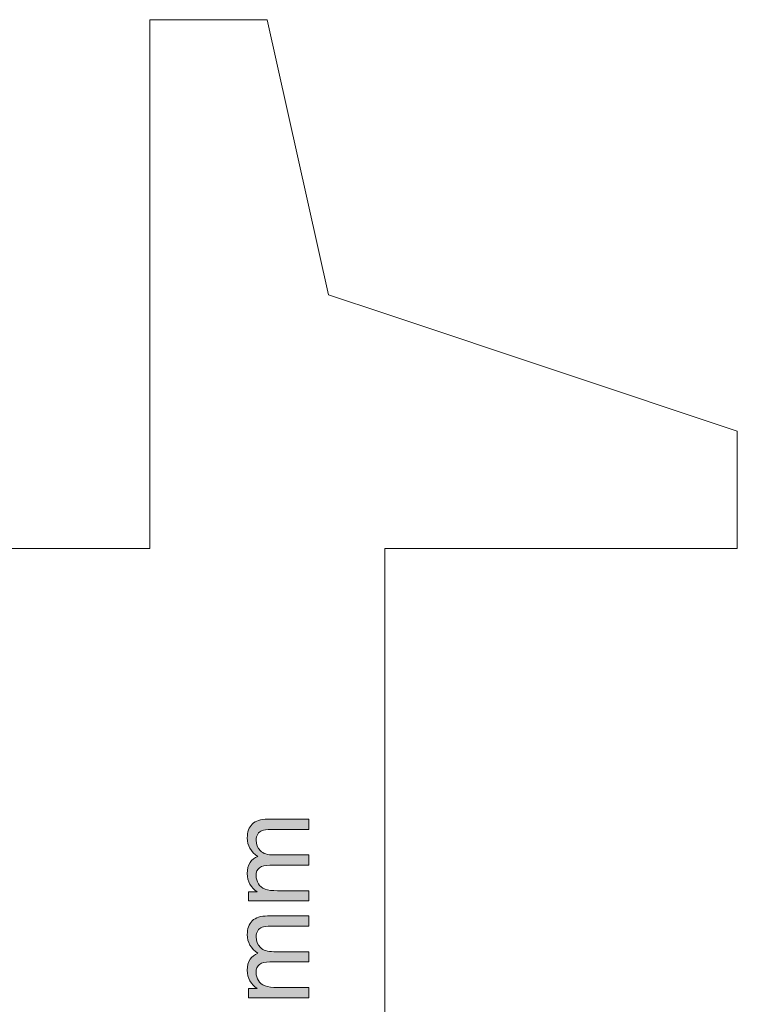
# Model space of a CAD drawing. Header units: millimetres. Extents: x 4 to 594, y -297 to -6.
# Tile 45 of 134: x 158 to 219, y -94 to -10. Entities that reach past the tile are written whole.
import ezdxf

# ---------------------------------------------------------------- set-up
doc = ezdxf.new("R2010")
doc.units = ezdxf.units.MM
doc.header["$MEASUREMENT"] = 0
doc.layers.add('Layer 1', color=7, linetype='Continuous', lineweight=0)

# ---------------------------------------------------------------- blocks, each defined once
blk = doc.blocks.new('Block_2')
at = {"layer": 'Layer 1', "true_color": 0x010101, "transparency": 33554687}
h = blk.add_hatch(color=18, dxfattribs=at)
edge = h.paths.add_edge_path()
edge.add_spline(control_points=[(182.178, -84.803), (182.178, -84.803), (177.051, -84.803), (177.051, -84.803), (177.051, -84.803), (177.051, -84.023), (177.051, -84.023), (177.051, -84.023), (177.775, -84.023), (177.775, -84.023), (177.525, -83.863), (177.323, -83.649), (177.171, -83.382), (177.018, -83.116), (176.942, -82.813), (176.942, -82.472), (176.942, -82.093), (177.021, -81.782), (177.178, -81.54), (177.336, -81.298), (177.555, -81.127), (177.838, -81.028), (177.24, -80.62), (176.942, -80.091), (176.942, -79.439), (176.942, -78.929), (177.082, -78.536), (177.364, -78.262), (177.645, -77.987), (178.078, -77.849), (178.663, -77.849), (178.663, -77.849), (182.178, -77.849), (182.178, -77.849), (182.178, -77.849), (182.178, -78.718), (182.178, -78.718), (182.178, -78.718), (178.951, -78.718), (178.951, -78.718), (178.605, -78.718), (178.355, -78.748), (178.202, -78.804), (178.049, -78.86), (177.927, -78.962), (177.833, -79.112), (177.739, -79.26), (177.693, -79.434), (177.693, -79.634), (177.693, -79.996), (177.813, -80.295), (178.052, -80.534), (178.292, -80.773), (178.676, -80.891), (179.203, -80.891), (179.203, -80.891), (182.178, -80.891), (182.178, -80.891), (182.178, -80.891), (182.178, -81.761), (182.178, -81.761), (182.178, -81.761), (178.85, -81.761), (178.85, -81.761), (178.465, -81.761), (178.175, -81.831), (177.983, -81.973), (177.79, -82.115), (177.693, -82.347), (177.693, -82.668), (177.693, -82.911), (177.757, -83.137), (177.886, -83.344), (178.014, -83.552), (178.202, -83.702), (178.45, -83.795), (178.697, -83.888), (179.055, -83.934), (179.521, -83.934), (179.521, -83.934), (182.178, -83.934), (182.178, -83.934), (182.178, -83.934), (182.178, -84.803), (182.178, -84.803)], knot_values=[0, 0, 0, 0, 1, 1, 1, 2, 2, 2, 3, 3, 3, 4, 4, 4, 5, 5, 5, 6, 6, 6, 7, 7, 7, 8, 8, 8, 9, 9, 9, 10, 10, 10, 11, 11, 11, 12, 12, 12, 13, 13, 13, 14, 14, 14, 15, 15, 15, 16, 16, 16, 17, 17, 17, 18, 18, 18, 19, 19, 19, 20, 20, 20, 21, 21, 21, 22, 22, 22, 23, 23, 23, 24, 24, 24, 25, 25, 25, 26, 26, 26, 27, 27, 27, 28, 28, 28, 28], degree=3, periodic=0)
h = blk.add_hatch(color=18, dxfattribs=at)
edge = h.paths.add_edge_path()
edge.add_spline(control_points=[(182.178, -93.031), (182.178, -93.031), (177.051, -93.031), (177.051, -93.031), (177.051, -93.031), (177.051, -92.251), (177.051, -92.251), (177.051, -92.251), (177.775, -92.251), (177.775, -92.251), (177.525, -92.091), (177.323, -91.877), (177.171, -91.61), (177.018, -91.344), (176.942, -91.041), (176.942, -90.7), (176.942, -90.321), (177.021, -90.01), (177.178, -89.768), (177.336, -89.526), (177.555, -89.355), (177.838, -89.256), (177.24, -88.848), (176.942, -88.32), (176.942, -87.668), (176.942, -87.157), (177.082, -86.764), (177.364, -86.49), (177.645, -86.216), (178.078, -86.077), (178.663, -86.077), (178.663, -86.077), (182.178, -86.077), (182.178, -86.077), (182.178, -86.077), (182.178, -86.946), (182.178, -86.946), (182.178, -86.946), (178.951, -86.946), (178.951, -86.946), (178.605, -86.946), (178.355, -86.976), (178.202, -87.032), (178.049, -87.088), (177.927, -87.19), (177.833, -87.34), (177.739, -87.488), (177.693, -87.663), (177.693, -87.862), (177.693, -88.224), (177.813, -88.524), (178.052, -88.762), (178.292, -89.001), (178.676, -89.12), (179.203, -89.12), (179.203, -89.12), (182.178, -89.12), (182.178, -89.12), (182.178, -89.12), (182.178, -89.989), (182.178, -89.989), (182.178, -89.989), (178.85, -89.989), (178.85, -89.989), (178.465, -89.989), (178.175, -90.06), (177.983, -90.201), (177.79, -90.343), (177.693, -90.575), (177.693, -90.896), (177.693, -91.14), (177.757, -91.365), (177.886, -91.573), (178.014, -91.78), (178.202, -91.93), (178.45, -92.024), (178.697, -92.116), (179.055, -92.162), (179.521, -92.162), (179.521, -92.162), (182.178, -92.162), (182.178, -92.162), (182.178, -92.162), (182.178, -93.031), (182.178, -93.031)], knot_values=[0, 0, 0, 0, 1, 1, 1, 2, 2, 2, 3, 3, 3, 4, 4, 4, 5, 5, 5, 6, 6, 6, 7, 7, 7, 8, 8, 8, 9, 9, 9, 10, 10, 10, 11, 11, 11, 12, 12, 12, 13, 13, 13, 14, 14, 14, 15, 15, 15, 16, 16, 16, 17, 17, 17, 18, 18, 18, 19, 19, 19, 20, 20, 20, 21, 21, 21, 22, 22, 22, 23, 23, 23, 24, 24, 24, 25, 25, 25, 26, 26, 26, 27, 27, 27, 28, 28, 28, 28], degree=3, periodic=0)
at = {"layer": 'Layer 1', "color": 240, "lineweight": 0, "true_color": 0xed2224}
for points in [[(178.641, -9.83), (178.641, -9.83), (168.641, -9.83), (168.641, -9.83), (168.641, -9.83), (168.641, -54.83), (168.641, -54.83)], [(183.841, -33.23), (183.841, -33.23), (188.641, -34.83), (188.641, -34.83), (188.641, -34.83), (218.641, -44.83), (218.641, -44.83)], [(218.641, -44.83), (218.641, -44.83), (218.641, -54.83), (218.641, -54.83), (218.641, -54.83), (188.641, -54.83), (188.641, -54.83)]]:
    blk.add_open_spline(points, degree=3, knots=[0, 0, 0, 0, 1, 1, 1, 2, 2, 2, 2], dxfattribs=at)
for points in [[(183.841, -33.23), (183.841, -33.23), (178.641, -9.83), (178.641, -9.83)], [(48.641, -54.83), (48.641, -54.83), (168.641, -54.83), (168.641, -54.83)], [(188.641, -54.83), (188.641, -54.83), (188.641, -174.83), (188.641, -174.83)]]:
    blk.add_open_spline(points, degree=3, dxfattribs=at)
at = {"layer": 'Layer 1'}
for points in [[(182.178, -84.803), (182.178, -84.803), (177.051, -84.803), (177.051, -84.803), (177.051, -84.803), (177.051, -84.023), (177.051, -84.023), (177.051, -84.023), (177.775, -84.023), (177.775, -84.023), (177.525, -83.863), (177.323, -83.649), (177.171, -83.382), (177.018, -83.116), (176.942, -82.813), (176.942, -82.472), (176.942, -82.093), (177.021, -81.782), (177.178, -81.54), (177.336, -81.298), (177.555, -81.127), (177.838, -81.028), (177.24, -80.62), (176.942, -80.091), (176.942, -79.439), (176.942, -78.929), (177.082, -78.536), (177.364, -78.262), (177.645, -77.987), (178.078, -77.849), (178.663, -77.849), (178.663, -77.849), (182.178, -77.849), (182.178, -77.849), (182.178, -77.849), (182.178, -78.718), (182.178, -78.718), (182.178, -78.718), (178.951, -78.718), (178.951, -78.718), (178.605, -78.718), (178.355, -78.748), (178.202, -78.804), (178.049, -78.86), (177.927, -78.962), (177.833, -79.112), (177.739, -79.26), (177.693, -79.434), (177.693, -79.634), (177.693, -79.996), (177.813, -80.295), (178.052, -80.534), (178.292, -80.773), (178.676, -80.891), (179.203, -80.891), (179.203, -80.891), (182.178, -80.891), (182.178, -80.891), (182.178, -80.891), (182.178, -81.761), (182.178, -81.761), (182.178, -81.761), (178.85, -81.761), (178.85, -81.761), (178.465, -81.761), (178.175, -81.831), (177.983, -81.973), (177.79, -82.115), (177.693, -82.347), (177.693, -82.668), (177.693, -82.911), (177.757, -83.137), (177.886, -83.344), (178.014, -83.552), (178.202, -83.702), (178.45, -83.795), (178.697, -83.888), (179.055, -83.934), (179.521, -83.934), (179.521, -83.934), (182.178, -83.934), (182.178, -83.934), (182.178, -83.934), (182.178, -84.803), (182.178, -84.803)], [(182.178, -93.031), (182.178, -93.031), (177.051, -93.031), (177.051, -93.031), (177.051, -93.031), (177.051, -92.251), (177.051, -92.251), (177.051, -92.251), (177.775, -92.251), (177.775, -92.251), (177.525, -92.091), (177.323, -91.877), (177.171, -91.61), (177.018, -91.344), (176.942, -91.041), (176.942, -90.7), (176.942, -90.321), (177.021, -90.01), (177.178, -89.768), (177.336, -89.526), (177.555, -89.355), (177.838, -89.256), (177.24, -88.848), (176.942, -88.32), (176.942, -87.668), (176.942, -87.157), (177.082, -86.764), (177.364, -86.49), (177.645, -86.216), (178.078, -86.077), (178.663, -86.077), (178.663, -86.077), (182.178, -86.077), (182.178, -86.077), (182.178, -86.077), (182.178, -86.946), (182.178, -86.946), (182.178, -86.946), (178.951, -86.946), (178.951, -86.946), (178.605, -86.946), (178.355, -86.976), (178.202, -87.032), (178.049, -87.088), (177.927, -87.19), (177.833, -87.34), (177.739, -87.488), (177.693, -87.663), (177.693, -87.862), (177.693, -88.224), (177.813, -88.524), (178.052, -88.762), (178.292, -89.001), (178.676, -89.12), (179.203, -89.12), (179.203, -89.12), (182.178, -89.12), (182.178, -89.12), (182.178, -89.12), (182.178, -89.989), (182.178, -89.989), (182.178, -89.989), (178.85, -89.989), (178.85, -89.989), (178.465, -89.989), (178.175, -90.06), (177.983, -90.201), (177.79, -90.343), (177.693, -90.575), (177.693, -90.896), (177.693, -91.14), (177.757, -91.365), (177.886, -91.573), (178.014, -91.78), (178.202, -91.93), (178.45, -92.024), (178.697, -92.116), (179.055, -92.162), (179.521, -92.162), (179.521, -92.162), (182.178, -92.162), (182.178, -92.162), (182.178, -92.162), (182.178, -93.031), (182.178, -93.031)]]:
    blk.add_open_spline(points, degree=3, knots=[0, 0, 0, 0, 1, 1, 1, 2, 2, 2, 3, 3, 3, 4, 4, 4, 5, 5, 5, 6, 6, 6, 7, 7, 7, 8, 8, 8, 9, 9, 9, 10, 10, 10, 11, 11, 11, 12, 12, 12, 13, 13, 13, 14, 14, 14, 15, 15, 15, 16, 16, 16, 17, 17, 17, 18, 18, 18, 19, 19, 19, 20, 20, 20, 21, 21, 21, 22, 22, 22, 23, 23, 23, 24, 24, 24, 25, 25, 25, 26, 26, 26, 27, 27, 27, 28, 28, 28, 28], dxfattribs=at)
blk = doc.blocks.new('Block_0')
at = {"layer": 'Layer 1'}
blk.add_blockref('Block_2', (0, 0), dxfattribs=at)

msp = doc.modelspace()

# ---------------------------------------------------------------- block references
at = {"layer": 'Layer 1'}
msp.add_blockref('Block_0', (0, 0), dxfattribs=at)

doc.saveas('drawing.dxf')
